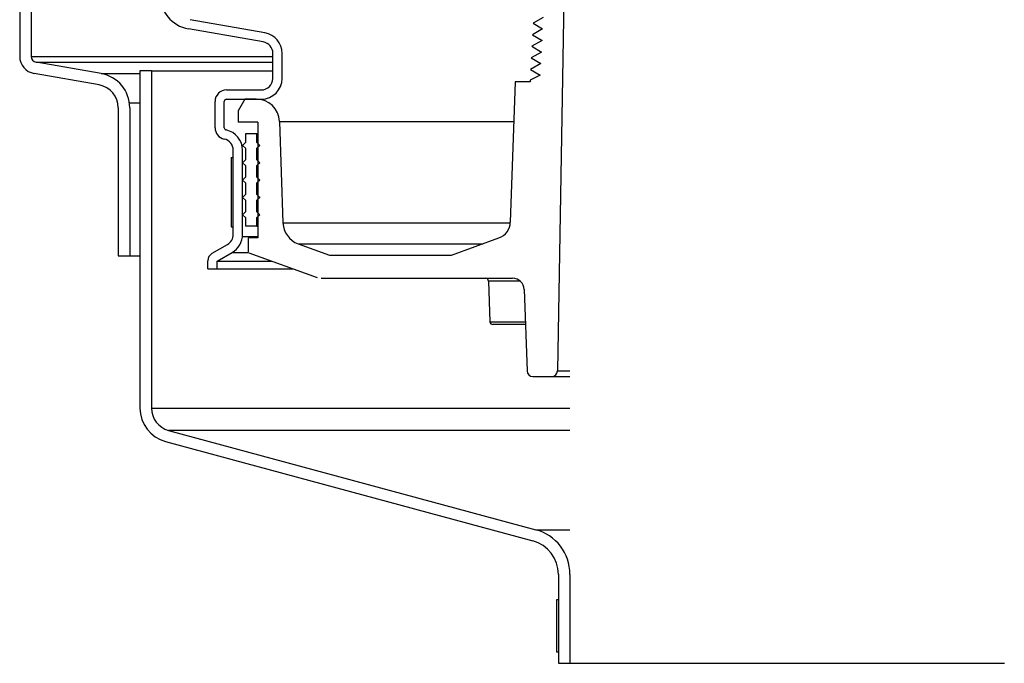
# Model space of a CAD drawing. Extents: x 2963 to 4079, y -422 to 622.
# Tile 32 of 119: x 3461 to 3471, y 478 to 485. Entities that reach past the tile are written whole.
import ezdxf

# ---------------------------------------------------------------- set-up
doc = ezdxf.new("R2010")
doc.units = 0
doc.header["$MEASUREMENT"] = 0
doc.layers.add('SPILL-BUCKET', color=1, linetype='CONTINUOUS')

msp = doc.modelspace()

# ---------------------------------------------------------------- linework, layer by layer
at = {"layer": 'SPILL-BUCKET', "color": 1, "linetype": 'Continuous'}
for p, q in [((3460.61261, 487.07511), (3460.61261, 484.89127)), ((3460.73752, 487.07511), (3460.73752, 484.89127)), ((3466.49318, 485.50558), (3466.42313, 481.49255)), ((3463.26237, 485.14534), (3462.45359, 485.28794)), ((3466.26972, 485.31239), (3466.15965, 485.24993)), ((3466.15965, 485.24993), (3466.26342, 485.18748)), ((3463.24501, 485.04692), (3462.43624, 485.18953)), ((3466.26342, 485.18748), (3466.1531, 485.12502)), ((3466.25713, 485.06256), (3466.14656, 485.00011)), ((3466.1531, 485.12502), (3466.25713, 485.06256)), ((3466.25084, 484.93765), (3466.14001, 484.87519)), ((3466.14656, 485.00011), (3466.25084, 484.93765)), ((3461.49275, 484.70569), (3460.78913, 484.82976)), ((3463.34824, 484.65398), (3463.34824, 484.92391)), ((3463.44817, 484.65398), (3463.44817, 484.92391)), ((3466.14001, 484.87519), (3466.24455, 484.81273)), ((3466.24455, 484.81273), (3466.13346, 484.75028)), ((3466.13346, 484.75028), (3466.23826, 484.68782)), ((3461.47106, 484.58267), (3460.76744, 484.70674)), ((3465.96683, 484.6178), (3465.91381, 483.09934)), ((3466.12734, 484.6178), (3465.96683, 484.6178)), ((3466.23826, 484.68782), (3466.12734, 484.63337)), ((3466.12734, 484.63337), (3466.12734, 484.6178)), ((3462.84858, 484.52906), (3463.22332, 484.52906)), ((3462.72366, 484.12031), (3462.72366, 484.40415)), ((3462.82359, 484.12031), (3462.82359, 484.40415)), ((3462.84858, 484.42913), (3463.22332, 484.42913)), ((3463.04561, 484.42913), (3462.97349, 484.30422)), ((3463.16943, 484.42913), (3463.04561, 484.42913)), ((3463.22332, 484.42913), (3463.2295, 484.42913)), ((3463.2295, 484.42913), (3463.24802, 484.42913)), ((3461.6775, 484.33664), (3461.6775, 482.73541)), ((3461.80242, 484.33664), (3461.80242, 482.73541)), ((3462.97349, 484.30422), (3462.97349, 484.1793)), ((3463.41911, 484.18802), (3463.45738, 483.09211)), ((3463.18435, 484.1793), (3462.97349, 484.1793)), ((3463.18435, 484.1793), (3463.18435, 482.93016)), ((3462.92103, 482.96763), (3462.92103, 483.87605)), ((3463.02096, 482.96763), (3463.02096, 483.87605)), ((3463.18435, 482.93016), (3463.08279, 482.93016)), ((3463.08279, 482.93016), (3463.08279, 482.77194)), ((3465.27678, 482.74278), (3465.79063, 482.92981)), ((3462.69231, 482.76346), (3462.85857, 482.85945)), ((3463.62161, 482.86606), (3463.96032, 482.74278)), ((3461.6775, 482.73541), (3461.80242, 482.73541)), ((3462.74552, 482.67879), (3462.90854, 482.77291)), ((3463.08978, 482.7689), (3463.82725, 482.50049)), ((3463.96032, 482.74278), (3465.27678, 482.74278)), ((3462.64559, 482.59488), (3462.64559, 482.68254)), ((3462.64559, 482.59488), (3462.74552, 482.59488)), ((3462.74552, 482.59488), (3462.74552, 482.67879)), ((3463.86997, 482.49296), (3465.93865, 482.49296)), ((3465.68628, 482.46282), (3465.67895, 482.46282)), ((3465.67895, 482.46282), (3465.69429, 482.02344)), ((3465.70819, 482.46282), (3465.68628, 482.46282)), ((3465.74438, 482.46282), (3465.70819, 482.46282)), ((3465.7944, 482.46282), (3465.74438, 482.46282)), ((3465.85759, 482.46282), (3465.7944, 482.46282)), ((3465.93314, 482.46282), (3465.85759, 482.46282)), ((3466.02007, 482.46282), (3465.93314, 482.46282)), ((3466.06349, 482.3724), (3466.09425, 481.49146)), ((3465.69429, 482.02344), (3465.70061, 482.02344)), ((3465.70061, 482.02344), (3465.71952, 482.02344)), ((3465.71952, 482.02344), (3465.75079, 482.02344)), ((3465.73308, 481.9933), (3465.7255, 481.9933)), ((3465.75572, 481.9933), (3465.73308, 481.9933)), ((3465.75079, 482.02344), (3465.79407, 482.02344)), ((3465.7931, 481.9933), (3465.75572, 481.9933)), ((3465.84471, 481.9933), (3465.7931, 481.9933)), ((3465.79407, 482.02344), (3465.84887, 482.02344)), ((3465.90981, 481.9933), (3465.84471, 481.9933)), ((3465.84887, 482.02344), (3465.91458, 482.02344)), ((3465.98752, 481.9933), (3465.90981, 481.9933)), ((3465.91458, 482.02344), (3465.99045, 482.02344)), ((3466.07674, 481.9933), (3465.98752, 481.9933)), ((3465.99045, 482.02344), (3466.07563, 482.02344)), ((3466.15667, 481.43118), (3466.36069, 481.43118))]:
    msp.add_line(p, q, dxfattribs=at)
at = {"layer": 'SPILL-BUCKET', "color": 7}
for p, q in [((3460.73752, 484.89127), (3463.34824, 484.89127)), ((3460.78913, 484.82976), (3463.34824, 484.82976)), ((3462.03663, 484.73404), (3463.34824, 484.73404)), ((3461.49275, 484.70569), (3461.91172, 484.70569)), ((3461.7987, 484.38927), (3461.91172, 484.38927)), ((3463.41911, 484.18802), (3465.95182, 484.18802)), ((3463.45738, 483.09211), (3465.91355, 483.09211)), ((3463.01975, 482.94437), (3463.18435, 482.94437)), ((3463.62161, 482.86606), (3465.61548, 482.86606)), ((3461.80242, 482.73541), (3461.91172, 482.73541)), ((3462.90854, 482.77291), (3463.08279, 482.77291)), ((3462.74552, 482.67879), (3463.33736, 482.67879)), ((3462.74552, 482.59488), (3463.56792, 482.59488)), ((3466.36069, 481.43118), (3466.55854, 481.43118)), ((3466.42313, 481.49255), (3466.55854, 481.49255)), ((3462.03663, 481.09055), (3466.55854, 481.09055)), ((3466.55854, 480.84923), (3462.2218, 480.84923)), ((3466.1882, 479.7764), (3466.55854, 479.7764))]:
    msp.add_line(p, q, dxfattribs=at)
at = {"layer": 'SPILL-BUCKET', "linetype": 'Continuous'}
for p, q in [((3462.03663, 484.73404), (3461.91172, 484.73404)), ((3461.91172, 484.73404), (3461.91172, 481.09055)), ((3462.03663, 484.73404), (3462.03663, 481.09055)), ((3462.2218, 480.84923), (3466.1882, 479.7764)), ((3462.18947, 480.72857), (3466.15587, 479.65574)), ((3466.43363, 479.29376), (3466.43363, 478.33217)), ((3466.55854, 479.29376), (3466.55854, 478.33217)), ((3466.43363, 478.33217), (3466.55854, 478.33217)), ((3466.55854, 478.33217), (3471.25533, 478.33217))]:
    msp.add_line(p, q, dxfattribs=at)
at = {"layer": 'SPILL-BUCKET', "color": 7, "linetype": 'Continuous'}
for p, q in [((3463.05094, 484.05439), (3463.05094, 483.9607)), ((3463.17585, 484.05439), (3463.05094, 484.05439)), ((3463.17585, 483.9607), (3463.17585, 484.05439)), ((3463.17585, 484.05439), (3463.17798, 484.05439)), ((3463.17798, 484.05439), (3463.18436, 484.05439)), ((3463.05094, 483.9607), (3463.01971, 483.92947)), ((3463.01971, 483.92947), (3463.05094, 483.89824)), ((3463.05094, 483.89824), (3463.05094, 483.77333)), ((3463.20708, 483.92947), (3463.17585, 483.9607)), ((3463.17585, 483.9607), (3463.17798, 483.9607)), ((3463.17585, 483.89824), (3463.20708, 483.92947)), ((3463.17585, 483.77333), (3463.17585, 483.89824)), ((3463.17585, 483.89824), (3463.17798, 483.89824)), ((3463.17798, 483.9607), (3463.18436, 483.9607)), ((3463.17798, 483.89824), (3463.18436, 483.89824)), ((3462.89604, 483.79718), (3462.92103, 483.79718)), ((3462.89604, 483.79718), (3462.89604, 483.04769)), ((3462.92103, 483.04769), (3462.92103, 483.79718)), ((3463.05094, 483.77333), (3463.01971, 483.7421)), ((3463.20708, 483.7421), (3463.17585, 483.77333)), ((3463.17585, 483.77333), (3463.17798, 483.77333)), ((3463.17798, 483.77333), (3463.18436, 483.77333)), ((3463.01971, 483.7421), (3463.05094, 483.71087)), ((3463.05094, 483.71087), (3463.05094, 483.58596)), ((3463.17585, 483.71087), (3463.20708, 483.7421)), ((3463.17585, 483.58596), (3463.17585, 483.71087)), ((3463.17585, 483.71087), (3463.17798, 483.71087)), ((3463.17798, 483.71087), (3463.18436, 483.71087)), ((3463.05094, 483.58596), (3463.01971, 483.55473)), ((3463.01971, 483.55473), (3463.05094, 483.5235)), ((3463.17585, 483.58596), (3463.17798, 483.58596)), ((3463.20708, 483.55473), (3463.17585, 483.58596)), ((3463.17585, 483.5235), (3463.20708, 483.55473)), ((3463.17798, 483.58596), (3463.18436, 483.58596)), ((3463.05094, 483.5235), (3463.05094, 483.39859)), ((3463.17585, 483.5235), (3463.17798, 483.5235)), ((3463.17585, 483.39859), (3463.17585, 483.5235)), ((3463.17798, 483.5235), (3463.18436, 483.5235)), ((3463.05094, 483.39859), (3463.01971, 483.36736)), ((3463.01971, 483.36736), (3463.05094, 483.33613)), ((3463.05094, 483.33613), (3463.05094, 483.21121)), ((3463.17585, 483.39859), (3463.17798, 483.39859)), ((3463.20708, 483.36736), (3463.17585, 483.39859)), ((3463.17585, 483.33613), (3463.20708, 483.36736)), ((3463.17585, 483.33613), (3463.17798, 483.33613)), ((3463.17585, 483.21121), (3463.17585, 483.33613)), ((3463.17798, 483.39859), (3463.18436, 483.39859)), ((3463.17798, 483.33613), (3463.18436, 483.33613)), ((3463.20262, 483.37182), (3463.2045, 483.36478)), ((3463.05094, 483.21121), (3463.01971, 483.17999)), ((3463.01971, 483.17999), (3463.05094, 483.14876)), ((3463.05094, 483.14876), (3463.05094, 483.05507)), ((3463.17585, 483.21121), (3463.17798, 483.21121)), ((3463.20708, 483.17999), (3463.17585, 483.21121)), ((3463.17585, 483.14876), (3463.20708, 483.17999)), ((3463.17585, 483.14876), (3463.17798, 483.14876)), ((3463.17585, 483.05507), (3463.17585, 483.14876)), ((3463.17798, 483.21121), (3463.18436, 483.21121)), ((3463.17798, 483.14876), (3463.18436, 483.14876)), ((3462.89604, 483.04769), (3462.92103, 483.04769)), ((3463.17585, 483.05507), (3463.05094, 483.05507)), ((3463.17585, 483.05507), (3463.17798, 483.05507)), ((3463.17798, 483.05507), (3463.18436, 483.05507)), ((3466.43363, 479.0192), (3466.41364, 479.0192)), ((3466.41364, 479.0192), (3466.41364, 478.45708)), ((3466.43363, 479.0192), (3466.43363, 478.45708)), ((3466.41364, 478.45708), (3466.43363, 478.45708))]:
    msp.add_line(p, q, dxfattribs=at)
at = {"layer": 'SPILL-BUCKET', "color": 1, "linetype": 'Continuous'}
for centre, radius, start, end in [((3462.50131, 485.55858), 0.37474, 100, 260), ((3463.22332, 484.92391), 0.22485, 0, 80), ((3463.22332, 484.92391), 0.12491, 0, 80.000001), ((3460.79998, 484.89127), 0.18737, 180, 260), ((3460.79998, 484.89127), 0.06246, 180, 260.000001), ((3461.42767, 484.33664), 0.37474, 0, 80), ((3463.22332, 484.65398), 0.12491, 270, 0), ((3463.22332, 484.65398), 0.22485, 270, 0), ((3461.42767, 484.33664), 0.24983, 0, 80.000001), ((3462.84858, 484.40415), 0.12491, 90, 180), ((3462.84858, 484.40415), 0.02498, 90, 180), ((3463.16943, 484.1793), 0.24983, 2, 90), ((3462.84858, 484.12031), 0.12491, 180, 257.877648), ((3462.84858, 484.12031), 0.02498, 180, 257.877647), ((3462.79611, 483.87605), 0.22485, 0, 77.877648), ((3462.79611, 483.87605), 0.12491, 0, 77.877648), ((3463.70706, 483.10083), 0.24983, 182, 249.999999), ((3465.72655, 483.10588), 0.18737, 290, 358), ((3462.79611, 482.96763), 0.12491, 300, 0), ((3462.79611, 482.96763), 0.22485, 300, 0), ((3462.73903, 482.68254), 0.09344, 119.999999, 180), ((3465.64774, 482.46173), 0.03123, 2, 90), ((3465.93865, 482.36804), 0.12491, 2, 90), ((3465.7255, 482.02453), 0.03123, 182, 270), ((3466.15667, 481.49364), 0.06246, 182, 270), ((3466.36069, 481.49364), 0.06246, 270, 359)]:
    msp.add_arc(centre, radius, start, end, dxfattribs=at)
at = {"layer": 'SPILL-BUCKET', "linetype": 'Continuous'}
for centre, radius, start, end in [((3462.28646, 481.09055), 0.37474, 180, 255.000001), ((3462.28646, 481.09055), 0.24983, 180, 255), ((3466.05888, 479.29376), 0.49966, 0, 75), ((3466.05888, 479.29376), 0.37474, 0, 75.000001)]:
    msp.add_arc(centre, radius, start, end, dxfattribs=at)

doc.saveas('drawing.dxf')
